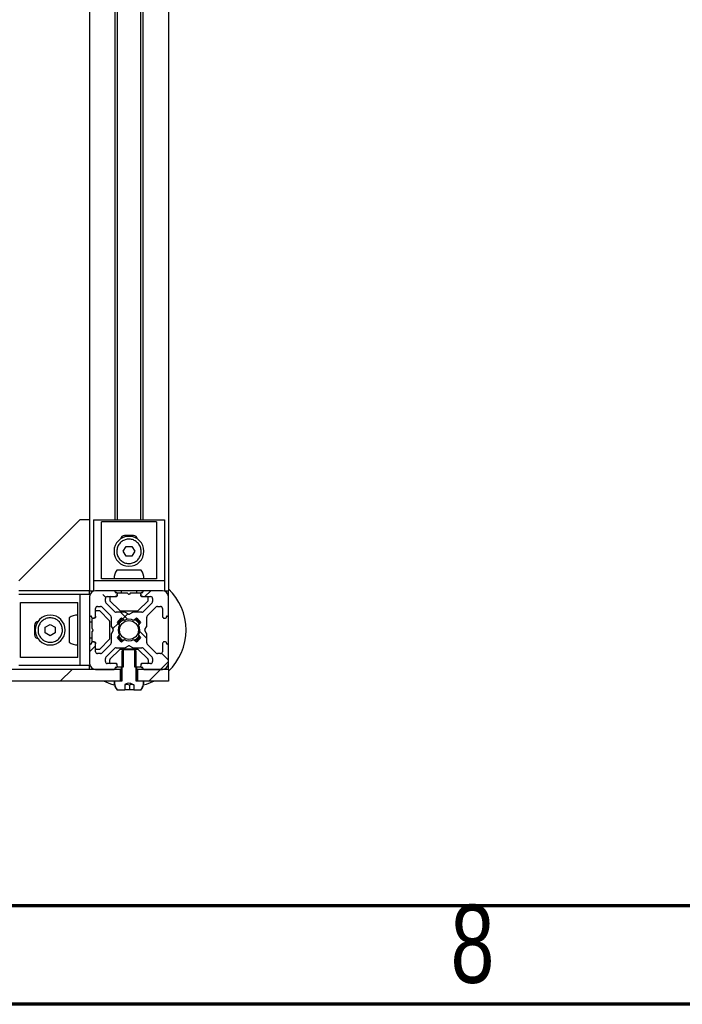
# Model space of a CAD drawing. Header units: millimetres. Extents: x 5 to 594, y 5 to 415.
# Tile 3 of 42: x 199 to 233, y 5 to 55. Entities that reach past the tile are written whole.
import ezdxf

# ---------------------------------------------------------------- set-up
doc = ezdxf.new("R2010")
doc.units = ezdxf.units.MM
doc.layers.add('NOTES', color=6, linetype='Continuous')
doc.layers.add('TRAIT-FINS', color=9, linetype='Continuous')
doc.layers.add('TRAIT-FORT', color=4, linetype='Continuous', lineweight=25)
doc.styles.add('SLDTEXTSTYLE0', font='TXT', dxfattribs={"width": 0.75})
pattern_1 = [(45, (0, 0), (-13.4704, 13.4704), []), (45, (4.49, 2e-323), (-13.4704, 13.4704), []), (45, (8.98, 4e-323), (-13.4704, 13.4704), []), (45, (13.47, 6e-323), (-13.4704, 13.4704), [])]

msp = doc.modelspace()

# ---------------------------------------------------------------- hatches: boundary and pattern name
at = {"layer": 'TRAIT-FINS'}
h = msp.add_hatch(dxfattribs=at)
h.set_pattern_fill('ANSI38', color=9, angle=3e-322, style=0)
edge = h.paths.add_edge_path(flags=0)
edge.add_arc((206.4529, 24.6879), 0.04, 90, 180, ccw=False)
edge.add_line((206.4529, 24.7279), (206.4729, 24.7279))
edge.add_arc((206.4729, 24.7679), 0.04, 270, 360)
edge.add_line((206.5129, 24.7679), (206.5129, 25.7179))
edge.add_arc((206.2129, 25.7179), 0.3, 0, 90)
edge.add_line((206.2129, 26.0179), (205.2629, 26.0179))
edge.add_arc((205.2629, 25.9779), 0.04, 90, 180)
edge.add_line((205.2229, 25.9779), (205.2229, 25.9579))
edge.add_arc((205.1829, 25.9579), 0.04, 270, 360, ccw=False)
edge.add_line((205.1829, 25.9179), (205.1529, 25.9179))
edge.add_arc((205.1529, 25.8779), 0.04, 90, 180)
edge.add_line((205.1129, 25.8779), (205.1129, 25.8179))
edge.add_arc((205.2129, 25.8179), 0.1, 180, 270)
edge.add_line((205.2129, 25.7179), (205.6129, 25.7179))
edge.add_arc((205.6129, 25.6179), 0.1, 0, 90, ccw=False)
edge.add_line((205.7129, 25.6179), (205.7129, 25.4715))
edge.add_arc((205.6129, 25.4715), 0.1, 315, 360, ccw=False)
edge.add_line((205.6836, 25.4008), (205.23, 24.9472))
edge.add_arc((205.1593, 25.0179), 0.1, 270, 315, ccw=False)
edge.add_line((205.1593, 24.9179), (204.7036, 24.9179))
edge.add_arc((204.7036, 24.8779), 0.04, 90, 120)
edge.add_line((204.6836, 24.9126), (204.5329, 24.8256))
edge.add_arc((204.5129, 24.8602), 0.04, 240, 300, ccw=False)
edge.add_line((204.4929, 24.8256), (204.3421, 24.9126))
edge.add_arc((204.3221, 24.8779), 0.04, 60, 90)
edge.add_line((204.3221, 24.9179), (203.8664, 24.9179))
edge.add_arc((203.8664, 25.0179), 0.1, 225, 270, ccw=False)
edge.add_line((203.7957, 24.9472), (203.3421, 25.4008))
edge.add_arc((203.4129, 25.4715), 0.1, 180, 225, ccw=False)
edge.add_line((203.3129, 25.4715), (203.3129, 25.6179))
edge.add_arc((203.4129, 25.6179), 0.1, 90, 180, ccw=False)
edge.add_line((203.4129, 25.7179), (203.8129, 25.7179))
edge.add_arc((203.8129, 25.8179), 0.1, 270, 360)
edge.add_line((203.9129, 25.8179), (203.9129, 25.8779))
edge.add_arc((203.8729, 25.8779), 0.04, 0, 90)
edge.add_line((203.8729, 25.9179), (203.8429, 25.9179))
edge.add_arc((203.8429, 25.9579), 0.04, 180, 270, ccw=False)
edge.add_line((203.8029, 25.9579), (203.8029, 25.9779))
edge.add_arc((203.7629, 25.9779), 0.04, 0, 90)
edge.add_line((203.7629, 26.0179), (202.8129, 26.0179))
edge.add_arc((202.8129, 25.7179), 0.3, 90, 180)
edge.add_line((202.5129, 25.7179), (202.5129, 24.7679))
edge.add_arc((202.5529, 24.7679), 0.04, 180, 270)
edge.add_line((202.5529, 24.7279), (202.5729, 24.7279))
edge.add_arc((202.5729, 24.6879), 0.04, 0, 90, ccw=False)
edge.add_line((202.6129, 24.6879), (202.6129, 24.6579))
edge.add_arc((202.6529, 24.6579), 0.04, 180, 270)
edge.add_line((202.6529, 24.6179), (202.7129, 24.6179))
edge.add_arc((202.7129, 24.7179), 0.1, 270, 360)
edge.add_line((202.8129, 24.7179), (202.8129, 25.1179))
edge.add_arc((202.9129, 25.1179), 0.1, 90, 180, ccw=False)
edge.add_line((202.9129, 25.2179), (203.0593, 25.2179))
edge.add_arc((203.0593, 25.1179), 0.1, 45, 90, ccw=False)
edge.add_line((203.13, 25.1887), (203.5836, 24.7351))
edge.add_arc((203.5129, 24.6644), 0.1, 0, 45, ccw=False)
edge.add_line((203.6129, 24.6644), (203.6129, 24.2087))
edge.add_arc((203.6529, 24.2087), 0.04, 180, 210)
edge.add_line((203.6182, 24.1887), (203.7052, 24.0379))
edge.add_arc((203.6706, 24.0179), 0.04, -30, 30, ccw=False)
edge.add_line((203.7052, 23.9979), (203.6182, 23.8472))
edge.add_arc((203.6529, 23.8272), 0.04, 150, 180)
edge.add_line((203.6129, 23.8272), (203.6129, 23.3715))
edge.add_arc((203.5129, 23.3715), 0.1, 315, 360, ccw=False)
edge.add_line((203.5836, 23.3008), (203.13, 22.8472))
edge.add_arc((203.0593, 22.9179), 0.1, 270, 315, ccw=False)
edge.add_line((203.0593, 22.8179), (202.9129, 22.8179))
edge.add_arc((202.9129, 22.9179), 0.1, 180, 270, ccw=False)
edge.add_line((202.8129, 22.9179), (202.8129, 23.3179))
edge.add_arc((202.7129, 23.3179), 0.1, 0, 90)
edge.add_line((202.7129, 23.4179), (202.6529, 23.4179))
edge.add_arc((202.6529, 23.3779), 0.04, 90, 180)
edge.add_line((202.6129, 23.3779), (202.6129, 23.3479))
edge.add_arc((202.5729, 23.3479), 0.04, 270, 360, ccw=False)
edge.add_line((202.5729, 23.3079), (202.5529, 23.3079))
edge.add_arc((202.5529, 23.2679), 0.04, 90, 180)
edge.add_line((202.5129, 23.2679), (202.5129, 22.3179))
edge.add_arc((202.8129, 22.3179), 0.3, 180, 270)
edge.add_line((202.8129, 22.0179), (203.7629, 22.0179))
edge.add_arc((203.7629, 22.0579), 0.04, 270, 360)
edge.add_line((203.8029, 22.0579), (203.8029, 22.0779))
edge.add_arc((203.8429, 22.0779), 0.04, 90, 180, ccw=False)
edge.add_line((203.8429, 22.1179), (203.8729, 22.1179))
edge.add_arc((203.8729, 22.1579), 0.04, 270, 360)
edge.add_line((203.9129, 22.1579), (203.9129, 22.2179))
edge.add_arc((203.8129, 22.2179), 0.1, 0, 90)
edge.add_line((203.8129, 22.3179), (203.4129, 22.3179))
edge.add_arc((203.4129, 22.4179), 0.1, 180, 270, ccw=False)
edge.add_line((203.3129, 22.4179), (203.3129, 22.5644))
edge.add_arc((203.4129, 22.5644), 0.1, 135, 180, ccw=False)
edge.add_line((203.3421, 22.6351), (203.7957, 23.0887))
edge.add_arc((203.8664, 23.0179), 0.1, 90, 135, ccw=False)
edge.add_line((203.8664, 23.1179), (204.3221, 23.1179))
edge.add_arc((204.3221, 23.1579), 0.04, 270, 300)
edge.add_line((204.3421, 23.1233), (204.4929, 23.2103))
edge.add_arc((204.5129, 23.1757), 0.04, 60, 120, ccw=False)
edge.add_line((204.5329, 23.2103), (204.6836, 23.1233))
edge.add_arc((204.7036, 23.1579), 0.04, 240, 270)
edge.add_line((204.7036, 23.1179), (205.1593, 23.1179))
edge.add_arc((205.1593, 23.0179), 0.1, 45, 90, ccw=False)
edge.add_line((205.23, 23.0887), (205.6836, 22.6351))
edge.add_arc((205.6129, 22.5644), 0.1, 0, 45, ccw=False)
edge.add_line((205.7129, 22.5644), (205.7129, 22.4179))
edge.add_arc((205.6129, 22.4179), 0.1, 270, 360, ccw=False)
edge.add_line((205.6129, 22.3179), (205.2129, 22.3179))
edge.add_arc((205.2129, 22.2179), 0.1, 90, 180)
edge.add_line((205.1129, 22.2179), (205.1129, 22.1579))
edge.add_arc((205.1529, 22.1579), 0.04, 180, 270)
edge.add_line((205.1529, 22.1179), (205.1829, 22.1179))
edge.add_arc((205.1829, 22.0779), 0.04, 0, 90, ccw=False)
edge.add_line((205.2229, 22.0779), (205.2229, 22.0579))
edge.add_arc((205.2629, 22.0579), 0.04, 180, 270)
edge.add_line((205.2629, 22.0179), (206.2129, 22.0179))
edge.add_arc((206.2129, 22.3179), 0.3, 270, 360)
edge.add_line((206.5129, 22.3179), (206.5129, 23.2679))
edge.add_arc((206.4729, 23.2679), 0.04, 0, 90)
edge.add_line((206.4729, 23.3079), (206.4529, 23.3079))
edge.add_arc((206.4529, 23.3479), 0.04, 180, 270, ccw=False)
edge.add_line((206.4129, 23.3479), (206.4129, 23.3779))
edge.add_arc((206.3729, 23.3779), 0.04, 0, 90)
edge.add_line((206.3729, 23.4179), (206.3129, 23.4179))
edge.add_arc((206.3129, 23.3179), 0.1, 90, 180)
edge.add_line((206.2129, 23.3179), (206.2129, 22.9179))
edge.add_arc((206.1129, 22.9179), 0.1, 270, 360, ccw=False)
edge.add_line((206.1129, 22.8179), (205.9664, 22.8179))
edge.add_arc((205.9664, 22.9179), 0.1, 225, 270, ccw=False)
edge.add_line((205.8957, 22.8472), (205.4421, 23.3008))
edge.add_arc((205.5129, 23.3715), 0.1, 180, 225, ccw=False)
edge.add_line((205.4129, 23.3715), (205.4129, 23.8272))
edge.add_arc((205.3729, 23.8272), 0.04, 0, 30)
edge.add_line((205.4075, 23.8472), (205.3205, 23.9979))
edge.add_arc((205.3551, 24.0179), 0.04, 150, 210, ccw=False)
edge.add_line((205.3205, 24.0379), (205.4075, 24.1887))
edge.add_arc((205.3729, 24.2087), 0.04, 330, 360)
edge.add_line((205.4129, 24.2087), (205.4129, 24.6644))
edge.add_arc((205.5129, 24.6644), 0.1, 135, 180, ccw=False)
edge.add_line((205.4421, 24.7351), (205.8957, 25.1887))
edge.add_arc((205.9664, 25.1179), 0.1, 90, 135, ccw=False)
edge.add_line((205.9664, 25.2179), (206.1129, 25.2179))
edge.add_arc((206.1129, 25.1179), 0.1, 0, 90, ccw=False)
edge.add_line((206.2129, 25.1179), (206.2129, 24.7179))
edge.add_arc((206.3129, 24.7179), 0.1, 180, 270)
edge.add_line((206.3129, 24.6179), (206.3729, 24.6179))
edge.add_arc((206.3729, 24.6579), 0.04, 270, 360)
edge.add_line((206.4129, 24.6579), (206.4129, 24.6879))
edge = h.paths.add_edge_path(flags=0)
edge.add_arc((204.5129, 24.0179), 0.55, 152.77268, 207.22732, ccw=False)
edge.add_line((204.0238, 24.2696), (203.9149, 24.4007))
edge.add_arc((204.5129, 24.0179), 0.71, 122.55044, 147.37362, ccw=False)
edge.add_line((204.1309, 24.6164), (204.2612, 24.507))
edge.add_arc((204.5129, 24.0179), 0.55, 62.77268, 117.22732, ccw=False)
edge.add_line((204.7645, 24.507), (204.8948, 24.6164))
edge.add_arc((204.5129, 24.0179), 0.71, 32.62638, 57.44956, ccw=False)
edge.add_line((205.1108, 24.4007), (205.0019, 24.2696))
edge.add_arc((204.5129, 24.0179), 0.55, -27.22732, 27.22732, ccw=False)
edge.add_line((205.0019, 23.7663), (205.1108, 23.6352))
edge.add_arc((204.5129, 24.0179), 0.71, 302.55044, 327.37362, ccw=False)
edge.add_line((204.8948, 23.4195), (204.7645, 23.5289))
edge.add_arc((204.5129, 24.0179), 0.55, 242.77268, 297.22732, ccw=False)
edge.add_line((204.2612, 23.5289), (204.1309, 23.4195))
edge.add_arc((204.5129, 24.0179), 0.71, 212.62638, 237.44956, ccw=False)
edge.add_line((203.9149, 23.6352), (204.0238, 23.7663))
h = msp.add_hatch(dxfattribs=at)
h.set_pattern_fill('DIN 201 acier et fonte', color=9, style=0, pattern_type=2)
h.set_pattern_definition(pattern_1)
edge = h.paths.add_edge_path(flags=0)
edge.add_line((203.5729, 22.3179), (203.8729, 22.3179))
edge.add_arc((203.8729, 22.2779), 0.04, 0, 90, ccw=False)
edge.add_line((203.9129, 22.2779), (203.9129, 22.1779))
edge.add_arc((203.9529, 22.1779), 0.04, 180, 270)
edge.add_line((203.9529, 22.1379), (204.2242, 22.1379))
edge.add_line((204.2242, 22.1379), (204.2242, 23.0379))
edge.add_line((204.2242, 23.0379), (204.0694, 23.0379))
edge.add_arc((204.0694, 22.9979), 0.04, 90, 135)
edge.add_line((204.0411, 23.0262), (203.5446, 22.5297))
edge.add_arc((203.5729, 22.5014), 0.04, 135, 180)
edge.add_line((203.5329, 22.5014), (203.5329, 22.3579))
edge.add_arc((203.5729, 22.3579), 0.04, 180, 270)
h = msp.add_hatch(dxfattribs=at)
h.set_pattern_fill('DIN 201 acier et fonte', color=9, style=0, pattern_type=2)
h.set_pattern_definition([(45, (0, 0), (-13.4704, 13.4704), []), (45, (4.49, 0), (-13.4704, 13.4704), []), (45, (8.98, 0), (-13.4704, 13.4704), []), (45, (13.47, 0), (-13.4704, 13.4704), [])])
edge = h.paths.add_edge_path(flags=0)
edge.add_line((204.7532, 21.2379), (204.7532, 20.9779))
edge.add_line((204.7532, 20.9779), (205.1116, 20.9779))
edge.add_spline(control_points=[(205.1116, 20.9779), (205.1395, 21.016), (205.164, 21.057), (205.1842, 21.0997), (205.2199, 21.1748), (205.243, 21.2572), (205.2517, 21.3399), (205.2545, 21.3658), (205.2558, 21.3919), (205.2558, 21.4179)], knot_values=[0.0092718, 0.0092718, 0.0092718, 0.0092718, 0.009979, 0.009979, 0.009979, 0.0112263, 0.0112263, 0.0112263, 0.0116122, 0.0116122, 0.0116122, 0.0116122], weights=[1, 1, 1, 1, 1, 1, 1, 1, 1, 1], degree=3, periodic=0)
edge.add_line((205.2558, 21.4179), (204.8795, 21.4179))
edge.add_line((204.8795, 21.4179), (204.8795, 22.9479))
edge.add_spline(control_points=[(204.8795, 22.9479), (204.8538, 22.9715), (204.8278, 22.9949), (204.8015, 23.0179)], knot_values=[0.0046012, 0.0046012, 0.0046012, 0.0046012, 0.0051251, 0.0051251, 0.0051251, 0.0051251], weights=[1, 1, 1, 1], degree=3, periodic=0)
edge.add_line((204.8015, 23.0179), (204.2242, 23.0179))
edge.add_spline(control_points=[(204.2242, 23.0179), (204.1979, 22.9949), (204.172, 22.9715), (204.1462, 22.9479)], knot_values=[0.0085126, 0.0085126, 0.0085126, 0.0085126, 0.0090343, 0.0090343, 0.0090343, 0.0090343], weights=[1, 1, 1, 1], degree=3, periodic=0)
edge.add_line((204.1462, 22.9479), (204.1462, 21.4179))
edge.add_line((204.1462, 21.4179), (203.7699, 21.4179))
edge.add_spline(control_points=[(203.7699, 21.4179), (203.7699, 21.3348), (203.7842, 21.2505), (203.8118, 21.172), (203.836, 21.103), (203.8709, 21.0369), (203.9142, 20.9779)], knot_values=[0, 0, 0, 0, 0.0012474, 0.0012474, 0.0012474, 0.0023443, 0.0023443, 0.0023443, 0.0023443], weights=[1, 1, 1, 1, 1, 1, 1], degree=3, periodic=0)
edge.add_line((203.9142, 20.9779), (204.3019, 20.9779))
edge.add_line((204.3019, 20.9779), (204.3019, 21.2518))
edge.add_spline(control_points=[(204.3019, 21.2518), (204.3222, 21.2611), (204.3428, 21.2701), (204.3637, 21.2783), (204.4052, 21.2947), (204.449, 21.3085), (204.4936, 21.3116), (204.5298, 21.3141), (204.5668, 21.3088), (204.6017, 21.299), (204.6541, 21.2843), (204.7041, 21.2615), (204.7532, 21.2379)], knot_values=[0.0002754, 0.0002754, 0.0002754, 0.0002754, 0.0006116, 0.0006116, 0.0006116, 0.0012866, 0.0012866, 0.0012866, 0.001835, 0.001835, 0.001835, 0.0026523, 0.0026523, 0.0026523, 0.0026523], weights=[1, 1, 1, 1, 1, 1, 1, 1, 1, 1, 1, 1, 1], degree=3, periodic=0)
h = msp.add_hatch(dxfattribs=at)
h.set_pattern_fill('DIN 201 acier et fonte', color=9, style=0, pattern_type=2)
h.set_pattern_definition(pattern_1)
edge = h.paths.add_edge_path(flags=0)
edge.add_line((205.1529, 22.3179), (205.4529, 22.3179))
edge.add_arc((205.4529, 22.3579), 0.04, 270, 360)
edge.add_line((205.4929, 22.3579), (205.4929, 22.5014))
edge.add_arc((205.4529, 22.5014), 0.04, 0, 45)
edge.add_line((205.4811, 22.5297), (204.9846, 23.0262))
edge.add_arc((204.9563, 22.9979), 0.04, 45, 90)
edge.add_line((204.9563, 23.0379), (204.8015, 23.0379))
edge.add_line((204.8015, 23.0379), (204.8015, 22.1379))
edge.add_line((204.8015, 22.1379), (205.0729, 22.1379))
edge.add_arc((205.0729, 22.1779), 0.04, 270, 360)
edge.add_line((205.1129, 22.1779), (205.1129, 22.2779))
edge.add_arc((205.1529, 22.2779), 0.04, 90, 180, ccw=False)
h = msp.add_hatch(dxfattribs=at)
h.set_pattern_fill('ANSI38', color=9, angle=3e-322, style=0)
h.paths.add_polyline_path([(204.0603, 21.4179), (204.0603, 22.0179), (148.9654, 22.0179), (148.9654, 21.4179)], flags=0)
h = msp.add_hatch(dxfattribs=at)
h.set_pattern_fill('ANSI38', color=9, angle=3e-322, style=0)
h.paths.add_polyline_path([(206.5129, 21.4179), (206.5129, 22.0179), (204.9654, 22.0179), (204.9654, 21.4179)], flags=0)

# ---------------------------------------------------------------- linework, layer by layer
at = {"color": 7, "linetype": 'Continuous', "lineweight": 18}
for p, q in [((10, 10), (584, 10)), ((5, 5), (589, 5))]:
    msp.add_line(p, q, dxfattribs=at)
at = {"color": 7, "linetype": 'Continuous', "lineweight": 70}
for p, q in [((584, 10), (10, 10)), ((589, 5), (5, 5))]:
    msp.add_line(p, q, dxfattribs=at)
at = {"layer": 'TRAIT-FORT', "color": 4, "linetype": 'Continuous', "lineweight": 25}
for p, q in [((206.5129, 100.0179), (206.5129, 26.0179)), ((202.5129, 96.4179), (202.5129, 29.6179)), ((203.8029, 29.6179), (203.8029, 96.4179)), ((203.9129, 96.4179), (203.9129, 29.6179)), ((205.1129, 29.6179), (205.1129, 96.4179)), ((205.2229, 96.4179), (205.2229, 29.6179)), ((202.0109, 29.6179), (198.9129, 26.5199)), ((202.5129, 29.6179), (202.0109, 29.6179)), ((202.5129, 29.6179), (202.5129, 26.0179)), ((202.7129, 29.6179), (202.7129, 26.5199)), ((202.7129, 29.6179), (206.3129, 29.6179)), ((205.9129, 29.5199), (203.1129, 29.5199)), ((203.1129, 26.6179), (203.1129, 29.5199)), ((205.9129, 29.5199), (205.9129, 26.6179)), ((206.3129, 29.6179), (206.3129, 26.5199)), ((204.7429, 28.8179), (204.2829, 28.8179)), ((204.2242, 28.0179), (204.3685, 28.2679)), ((204.3685, 27.7679), (204.2242, 28.0179)), ((204.3685, 28.2679), (204.6572, 28.2679)), ((204.6572, 28.2679), (204.8015, 28.0179)), ((204.8015, 28.0179), (204.6572, 27.7679)), ((204.6572, 27.7679), (204.3685, 27.7679)), ((206.3129, 26.5199), (202.7129, 26.5199)), ((202.7129, 26.5199), (202.7129, 26.0179)), ((205.9129, 26.6179), (203.1129, 26.6179)), ((206.3129, 26.5199), (206.3129, 26.0179)), ((202.5129, 26.0179), (198.9129, 26.0179)), ((202.5129, 26.0179), (202.7129, 26.0179)), ((202.5129, 25.8179), (202.5129, 26.0179)), ((203.7629, 26.0179), (202.8129, 26.0179)), ((205.2629, 26.0179), (203.7629, 26.0179)), ((204.1129, 26.0179), (204.1129, 25.8979)), ((204.9129, 25.8979), (204.9129, 26.0179)), ((206.2129, 26.0179), (205.2629, 26.0179)), ((206.3129, 26.0179), (206.5129, 26.0179)), ((206.5129, 25.7179), (206.5129, 26.0179)), ((202.0109, 25.8179), (198.9129, 25.8179)), ((202.0109, 25.8179), (202.0109, 22.2179)), ((202.5129, 25.8179), (202.0109, 25.8179)), ((202.5129, 25.7179), (202.5129, 24.7679)), ((203.3129, 25.4715), (203.3129, 25.6179)), ((203.4129, 25.7179), (203.8129, 25.7179)), ((203.5329, 25.6779), (203.5329, 25.5345)), ((203.8029, 25.9579), (203.8029, 25.9779)), ((203.8729, 25.7179), (203.8129, 25.7179)), ((203.8729, 25.9179), (203.8429, 25.9179)), ((203.9129, 25.8179), (203.9129, 25.8779)), ((203.9129, 25.8179), (203.9129, 25.7579)), ((204.4163, 25.8979), (203.9529, 25.8979)), ((204.4846, 25.8462), (204.4446, 25.8862)), ((204.5811, 25.8862), (204.5411, 25.8462)), ((205.0729, 25.8979), (204.6094, 25.8979)), ((205.1129, 25.8779), (205.1129, 25.8179)), ((205.1129, 25.7579), (205.1129, 25.8179)), ((205.1829, 25.9179), (205.1529, 25.9179)), ((205.2129, 25.7179), (205.1529, 25.7179)), ((205.2129, 25.7179), (205.6129, 25.7179)), ((205.2229, 25.9779), (205.2229, 25.9579)), ((205.4929, 25.5345), (205.4929, 25.6779)), ((205.7129, 25.6179), (205.7129, 25.4715)), ((206.5129, 24.7679), (206.5129, 25.7179)), ((199.0109, 22.6179), (199.0109, 25.4179)), ((199.0109, 25.4179), (201.9129, 25.4179)), ((201.9129, 22.6179), (201.9129, 25.4179)), ((202.8129, 24.7179), (202.8129, 25.1179)), ((202.9129, 25.2179), (203.0593, 25.2179)), ((203.13, 25.1887), (203.5836, 24.7351)), ((203.7957, 24.9472), (203.3421, 25.4008)), ((203.5446, 25.5062), (204.0411, 25.0097)), ((204.9846, 25.0097), (205.4811, 25.5062)), ((205.6836, 25.4008), (205.23, 24.9472)), ((205.4421, 24.7351), (205.8957, 25.1887)), ((205.9664, 25.2179), (206.1129, 25.2179)), ((206.2129, 25.1179), (206.2129, 24.7179)), ((202.5129, 24.7679), (202.5129, 23.2679)), ((202.5529, 24.7279), (202.5729, 24.7279)), ((202.6129, 24.6879), (202.6129, 24.6579)), ((202.6329, 24.5779), (202.6329, 24.1145)), ((202.6529, 24.6179), (202.7129, 24.6179)), ((202.7729, 24.6179), (202.7129, 24.6179)), ((202.8129, 24.7179), (202.8129, 24.6579)), ((202.9963, 24.9979), (202.8529, 24.9979)), ((203.5211, 24.4897), (203.0246, 24.9862)), ((203.6129, 24.6644), (203.6129, 24.2087)), ((204.3221, 24.9179), (203.8664, 24.9179)), ((204.0694, 24.9979), (204.9563, 24.9979)), ((204.2612, 24.507), (204.1309, 24.6164)), ((204.4929, 24.8256), (204.3421, 24.9126)), ((204.6836, 24.9126), (204.5329, 24.8256)), ((205.1593, 24.9179), (204.7036, 24.9179)), ((204.8948, 24.6164), (204.7645, 24.507)), ((205.4129, 24.2087), (205.4129, 24.6644)), ((206.3129, 24.6179), (206.3729, 24.6179)), ((206.4129, 24.6579), (206.4129, 24.6879)), ((206.4529, 24.7279), (206.4729, 24.7279)), ((206.5129, 23.2679), (206.5129, 24.7679)), ((199.7129, 24.2479), (199.7129, 23.7879)), ((200.2629, 24.1623), (200.5129, 24.3066)), ((200.2629, 23.8736), (200.2629, 24.1623)), ((200.5129, 24.3066), (200.7629, 24.1623)), ((200.7629, 24.1623), (200.7629, 23.8736)), ((202.6329, 24.4179), (202.5129, 24.4179)), ((202.6446, 24.0862), (202.6846, 24.0462)), ((203.5329, 23.5745), (203.5329, 24.4614)), ((203.6182, 24.1887), (203.7052, 24.0379)), ((203.9149, 24.4007), (204.0238, 24.2696)), ((205.0019, 24.2696), (205.1108, 24.4007)), ((205.3205, 24.0379), (205.4075, 24.1887)), ((200.5129, 23.7293), (200.2629, 23.8736)), ((200.7629, 23.8736), (200.5129, 23.7293)), ((202.5129, 23.6179), (202.6329, 23.6179)), ((202.6329, 23.9214), (202.6329, 23.4579)), ((202.6846, 23.9897), (202.6446, 23.9497)), ((203.0246, 23.0497), (203.5211, 23.5462)), ((203.6129, 23.8272), (203.6129, 23.3715)), ((203.7052, 23.9979), (203.6182, 23.8472)), ((204.0238, 23.7663), (203.9149, 23.6352)), ((204.1309, 23.4195), (204.2612, 23.5289)), ((204.7645, 23.5289), (204.8948, 23.4195)), ((205.1108, 23.6352), (205.0019, 23.7663)), ((205.4075, 23.8472), (205.3205, 23.9979)), ((205.4129, 23.3715), (205.4129, 23.8272)), ((202.5129, 23.2679), (202.5129, 22.3179)), ((202.5729, 23.3079), (202.5529, 23.3079)), ((202.6129, 23.3779), (202.6129, 23.3479)), ((202.7129, 23.4179), (202.6529, 23.4179)), ((202.7129, 23.4179), (202.7729, 23.4179)), ((202.8129, 23.3779), (202.8129, 23.3179)), ((202.8129, 22.9179), (202.8129, 23.3179)), ((202.8529, 23.0379), (202.9963, 23.0379)), ((203.5836, 23.3008), (203.13, 22.8472)), ((203.3421, 22.6351), (203.7957, 23.0887)), ((203.5446, 22.5297), (204.0411, 23.0262)), ((203.8664, 23.1179), (204.3221, 23.1179)), ((204.0694, 23.0379), (204.2242, 23.0379)), ((204.2242, 23.0179), (204.1462, 22.9479)), ((204.2242, 23.0379), (204.2242, 22.1379)), ((204.8015, 23.0379), (204.2242, 23.0379)), ((204.8015, 23.0179), (204.2242, 23.0179)), ((204.3421, 23.1233), (204.4929, 23.2103)), ((204.5329, 23.2103), (204.6836, 23.1233)), ((204.7036, 23.1179), (205.1593, 23.1179)), ((204.8015, 22.1379), (204.8015, 23.0379)), ((204.8015, 23.0379), (204.9563, 23.0379)), ((204.8795, 22.9479), (204.8015, 23.0179)), ((204.9846, 23.0262), (205.4811, 22.5297)), ((205.23, 23.0887), (205.6836, 22.6351)), ((205.8957, 22.8472), (205.4421, 23.3008)), ((206.2129, 23.3179), (206.2129, 22.9179)), ((206.3729, 23.4179), (206.3129, 23.4179)), ((206.4129, 23.3479), (206.4129, 23.3779)), ((206.4729, 23.3079), (206.4529, 23.3079)), ((206.5129, 22.3179), (206.5129, 23.2679)), ((201.9129, 22.6179), (199.0109, 22.6179)), ((203.0593, 22.8179), (202.9129, 22.8179)), ((203.3129, 22.4179), (203.3129, 22.5644)), ((204.1462, 22.9479), (204.1462, 21.4179)), ((204.8795, 21.4179), (204.8795, 22.9479)), ((205.7129, 22.5644), (205.7129, 22.4179)), ((206.1129, 22.8179), (205.9664, 22.8179)), ((204.0603, 22.0179), (148.9654, 22.0179)), ((202.0109, 22.2179), (198.9129, 22.2179)), ((202.5129, 22.2179), (202.0109, 22.2179)), ((202.5129, 22.0179), (202.5129, 22.2179)), ((202.8129, 22.0179), (203.7629, 22.0179)), ((203.8129, 22.3179), (203.4129, 22.3179)), ((203.5329, 22.3579), (203.5329, 22.5014)), ((203.8729, 22.3179), (203.5729, 22.3179)), ((203.8029, 22.0579), (203.8029, 22.0779)), ((203.8429, 22.1179), (203.8729, 22.1179)), ((203.9129, 22.1779), (203.9129, 22.2779)), ((203.9129, 22.1579), (203.9129, 22.2179)), ((204.2242, 22.1379), (203.9529, 22.1379)), ((204.0603, 22.0179), (204.0603, 21.4179)), ((204.1129, 22.0179), (204.0603, 22.0179)), ((204.1129, 22.1379), (204.1129, 21.4179)), ((205.0729, 22.1379), (204.8015, 22.1379)), ((204.9129, 21.4179), (204.9129, 22.1379)), ((204.9654, 22.0179), (204.9129, 22.0179)), ((204.9654, 21.4179), (204.9654, 22.0179)), ((206.5129, 22.0179), (204.9654, 22.0179)), ((205.1129, 22.2779), (205.1129, 22.1779)), ((205.1129, 22.2179), (205.1129, 22.1579)), ((205.4529, 22.3179), (205.1529, 22.3179)), ((205.1529, 22.1179), (205.1829, 22.1179)), ((205.6129, 22.3179), (205.2129, 22.3179)), ((205.2229, 22.0779), (205.2229, 22.0579)), ((205.2629, 22.0179), (206.2129, 22.0179)), ((205.4929, 22.5014), (205.4929, 22.3579)), ((206.5129, 22.0179), (206.5129, 22.3179)), ((206.5129, 22.0179), (206.5129, 21.4179)), ((204.0603, 21.4179), (148.9654, 21.4179)), ((204.1462, 21.4179), (203.7699, 21.4179)), ((204.3019, 21.2518), (204.3019, 20.9779)), ((204.5312, 21.2379), (204.5312, 20.9779)), ((204.7532, 21.2379), (204.7532, 20.9779)), ((205.2558, 21.4179), (204.8795, 21.4179)), ((206.5129, 21.4179), (204.9654, 21.4179)), ((203.9142, 20.9779), (204.3019, 20.9779)), ((204.5312, 20.9779), (204.3019, 20.9779)), ((204.7532, 20.9779), (204.5312, 20.9779)), ((204.7532, 20.9779), (205.1116, 20.9779)), ((205.1116, 20.9779), (205.1283, 20.9779))]:
    msp.add_line(p, q, dxfattribs=at)
at = {"layer": 'TRAIT-FORT', "color": 4, "linetype": 'Continuous', "lineweight": 25, "flags": 128}
for points in [[(204.1711, 24.5826), (204.0273, 24.465), (203.9486, 24.3602)], [(203.9893, 24.3111), (204.108, 24.4608), (204.22, 24.5416)], [(205.0772, 24.3602), (204.9984, 24.465), (204.8546, 24.5826)], [(205.0364, 23.7248), (204.9177, 23.5751), (204.8057, 23.4943)], [(203.7685, 21.2183), (203.5905, 21.2718), (203.2354, 21.4179)], [(205.7903, 21.4179), (205.3808, 21.2542), (205.2565, 21.2182)]]:
    msp.add_lwpolyline(points, dxfattribs=at)
at = {"layer": 'TRAIT-FORT', "color": 4, "linetype": 'Continuous', "lineweight": 25}
msp.add_circle((204.5129, 24.0179), 0.48, dxfattribs=at)
for centre, radius, start, end in [((204.5129, 28.0179), 0.76, 0, 180), ((204.2829, 28.6179), 0.2, 90, 171.95061), ((204.7429, 28.6179), 0.2, 8.04939, 90), ((204.5129, 28.0179), 0.76, 180, 0), ((204.5129, 26.6179), 0.76, 144.59636, 180), ((204.5129, 26.6179), 0.76, 0, 35.39802), ((202.8129, 25.7179), 0.3, 90, 180), ((203.7629, 25.9779), 0.04, 0, 90), ((205.2629, 25.9779), 0.04, 90, 180), ((206.2129, 25.7179), 0.3, 0, 90), ((204.5129, 24.0179), 2.8969, 313.662, 46.338), ((203.4129, 25.6179), 0.1, 90, 180), ((203.5729, 25.6779), 0.04, 90, 180), ((203.5729, 25.5345), 0.04, 180, 225), ((203.8429, 25.9579), 0.04, 180, 270), ((203.8129, 25.8179), 0.1, 270, 0), ((203.8729, 25.8779), 0.04, 0, 90), ((203.8729, 25.7579), 0.04, 270, 0), ((203.9529, 25.8579), 0.04, 90, 180), ((204.4163, 25.8579), 0.04, 45, 90), ((204.5129, 25.8745), 0.04, 225, 315), ((204.6094, 25.8579), 0.04, 90, 135), ((205.0729, 25.8579), 0.04, 0, 90), ((205.1529, 25.8779), 0.04, 90, 180), ((205.2129, 25.8179), 0.1, 180, 270), ((205.1529, 25.7579), 0.04, 180, 270), ((205.1829, 25.9579), 0.04, 270, 0), ((205.4529, 25.6779), 0.04, 0, 90), ((205.4529, 25.5345), 0.04, 315, 0), ((205.6129, 25.6179), 0.1, 0, 90), ((202.9129, 25.1179), 0.1, 90, 180), ((203.0593, 25.1179), 0.1, 45, 90), ((203.4129, 25.4715), 0.1, 180, 225), ((205.6129, 25.4715), 0.1, 315, 0), ((205.9664, 25.1179), 0.1, 90, 135), ((206.1129, 25.1179), 0.1, 0, 90), ((200.5129, 24.0179), 0.76, 90, 270), ((200.5129, 24.0179), 0.76, 270, 90), ((201.9129, 24.0179), 0.76, 90, 125.39802), ((202.5529, 24.7679), 0.04, 180, 270), ((202.5729, 24.6879), 0.04, 0, 90), ((202.6529, 24.6579), 0.04, 180, 270), ((202.6729, 24.5779), 0.04, 90, 180), ((202.7129, 24.7179), 0.1, 270, 0), ((202.7729, 24.6579), 0.04, 270, 0), ((202.8529, 24.9579), 0.04, 90, 180), ((202.9963, 24.9579), 0.04, 45, 90), ((203.5129, 24.6644), 0.1, 0, 45), ((203.8664, 25.0179), 0.1, 225, 270), ((204.5129, 24.0179), 0.71, 122.55044, 147.37362), ((204.0694, 25.0379), 0.04, 225, 270), ((204.5129, 24.0179), 0.55, 62.77268, 117.22732), ((204.3221, 24.8779), 0.04, 60, 90), ((204.5129, 24.8602), 0.04, 240, 300), ((204.7036, 24.8779), 0.04, 90, 120), ((204.5129, 24.0179), 0.6, 29.24663, 60.78239), ((204.5129, 24.0179), 0.71, 32.62638, 57.44956), ((204.9563, 25.0379), 0.04, 270, 315), ((205.1593, 25.0179), 0.1, 270, 315), ((205.5129, 24.6644), 0.1, 135, 180), ((206.3129, 24.7179), 0.1, 180, 270), ((206.3729, 24.6579), 0.04, 270, 0), ((206.4529, 24.6879), 0.04, 90, 180), ((206.4729, 24.7679), 0.04, 270, 0), ((199.9129, 24.2479), 0.2, 90, 180), ((202.6729, 24.1145), 0.04, 180, 225), ((202.6563, 24.0179), 0.04, 315, 45), ((203.4929, 24.4614), 0.04, 0, 45), ((203.6529, 24.2087), 0.04, 180, 210), ((203.6706, 24.0179), 0.04, 330, 30), ((204.5129, 24.0179), 0.55, 152.77268, 207.22732), ((204.5129, 24.0179), 0.55, 332.77268, 27.22732), ((205.3551, 24.0179), 0.04, 150, 210), ((205.3729, 24.2087), 0.04, 330, 0), ((199.9129, 23.7879), 0.2, 180, 270), ((202.6729, 23.9214), 0.04, 135, 180), ((203.4929, 23.5745), 0.04, 315, 0), ((203.6529, 23.8272), 0.04, 150, 180), ((204.5129, 24.0179), 0.71, 212.62638, 237.44956), ((204.5129, 24.0179), 0.66, 211.23889, 238.81802), ((204.5129, 24.0179), 0.6, 209.24663, 240.78239), ((204.5129, 24.0179), 0.55, 242.77268, 297.22732), ((204.5129, 24.0179), 0.66, 301.18198, 328.76111), ((204.5129, 24.0179), 0.71, 302.55044, 327.37362), ((205.3729, 23.8272), 0.04, 0, 30), ((201.9129, 24.0179), 0.76, 234.58545, 270), ((202.5529, 23.2679), 0.04, 90, 180), ((202.5729, 23.3479), 0.04, 270, 0), ((202.6529, 23.3779), 0.04, 90, 180), ((202.6729, 23.4579), 0.04, 180, 270), ((202.7129, 23.3179), 0.1, 0, 90), ((202.7729, 23.3779), 0.04, 0, 90), ((202.8529, 23.0779), 0.04, 180, 270), ((202.9963, 23.0779), 0.04, 270, 315), ((203.5129, 23.3715), 0.1, 315, 0), ((203.8664, 23.0179), 0.1, 90, 135), ((204.0694, 22.9979), 0.04, 90, 135), ((204.3221, 23.1579), 0.04, 270, 300), ((204.5129, 23.1757), 0.04, 60, 120), ((204.7036, 23.1579), 0.04, 240, 270), ((204.9563, 22.9979), 0.04, 45, 90), ((205.1593, 23.0179), 0.1, 45, 90), ((205.5129, 23.3715), 0.1, 180, 225), ((206.3129, 23.3179), 0.1, 90, 180), ((206.3729, 23.3779), 0.04, 0, 90), ((206.4529, 23.3479), 0.04, 180, 270), ((206.4729, 23.2679), 0.04, 0, 90), ((202.9129, 22.9179), 0.1, 180, 270), ((203.0593, 22.9179), 0.1, 270, 315), ((203.4129, 22.5644), 0.1, 135, 180), ((203.5729, 22.5014), 0.04, 135, 180), ((205.4529, 22.5014), 0.04, 0, 45), ((205.6129, 22.5644), 0.1, 0, 45), ((205.9664, 22.9179), 0.1, 225, 270), ((206.1129, 22.9179), 0.1, 270, 0), ((202.8129, 22.3179), 0.3, 180, 270), ((203.4129, 22.4179), 0.1, 180, 270), ((203.5729, 22.3579), 0.04, 180, 270), ((203.7629, 22.0579), 0.04, 270, 0), ((203.8429, 22.0779), 0.04, 90, 180), ((203.8129, 22.2179), 0.1, 0, 90), ((203.8729, 22.2779), 0.04, 0, 90), ((203.8729, 22.1579), 0.04, 270, 0), ((203.9529, 22.1779), 0.04, 180, 270), ((205.0729, 22.1779), 0.04, 270, 0), ((205.1529, 22.2779), 0.04, 90, 180), ((205.2129, 22.2179), 0.1, 90, 180), ((205.1529, 22.1579), 0.04, 180, 270), ((205.1829, 22.0779), 0.04, 0, 90), ((205.2629, 22.0579), 0.04, 180, 270), ((205.4529, 22.3579), 0.04, 270, 0), ((205.6129, 22.4179), 0.1, 270, 0), ((206.2129, 22.3179), 0.3, 270, 0)]:
    msp.add_arc(centre, radius, start, end, dxfattribs=at)
for points, knots in [([(203.8932, 28.0179), (203.9, 28.0876), (203.9137, 28.227), (204.0206, 28.4125), (204.1779, 28.5535), (204.3743, 28.6341), (204.586, 28.6452), (204.7895, 28.5857), (204.9618, 28.4621), (205.0835, 28.2886), (205.1278, 28.1307), (205.1362, 27.9704), (205.1088, 27.8088), (205.006, 27.6235), (204.8476, 27.4824), (204.6515, 27.4018), (204.4397, 27.3906), (204.2362, 27.4502), (204.0638, 27.5738), (203.9426, 27.7473), (203.8969, 27.9051), (203.8939, 27.9962), (203.8932, 28.0179)], [0, 0, 0, 0, 0.0536862, 0.1073725, 0.1610587, 0.2147449, 0.2684311, 0.3221174, 0.3758036, 0.4294898, 0.483176, 0.5, 0.5536862, 0.6073725, 0.6610587, 0.7147449, 0.7684311, 0.8221174, 0.8758036, 0.9294898, 0.983176, 1, 1, 1, 1]), ([(205.1322, 27.0579), (205.1254, 27.0579), (205.1117, 27.0579), (205.0051, 27.0579), (204.8479, 27.0579), (204.6514, 27.0579), (204.4397, 27.0579), (204.2362, 27.0579), (204.0638, 27.0579), (203.9426, 27.0579), (203.8969, 27.0579), (203.8939, 27.0579), (203.8932, 27.0579)], [0, 0, 0, 0, 0.1063997, 0.2138892, 0.3213786, 0.4288681, 0.5363575, 0.643847, 0.7513365, 0.8588259, 0.9663154, 1, 1, 1, 1]), ([(200.5129, 24.6376), (200.5825, 24.6308), (200.7219, 24.6171), (200.9074, 24.5102), (201.0484, 24.3529), (201.129, 24.1565), (201.1402, 23.9448), (201.0806, 23.7413), (200.957, 23.569), (200.7835, 23.4473), (200.6256, 23.403), (200.4653, 23.3946), (200.3037, 23.422), (200.1184, 23.5248), (199.9773, 23.6832), (199.8967, 23.8793), (199.8856, 24.0911), (199.9451, 24.2946), (200.0687, 24.467), (200.2423, 24.5882), (200.4, 24.634), (200.4911, 24.6369), (200.5129, 24.6376)], [0, 0, 0, 0, 0.0536862, 0.1073725, 0.1610587, 0.2147449, 0.2684311, 0.3221174, 0.3758036, 0.4294898, 0.483176, 0.5, 0.5536862, 0.6073725, 0.6610587, 0.7147449, 0.7684311, 0.8221174, 0.8758036, 0.9294898, 0.983176, 1, 1, 1, 1]), ([(201.4729, 24.6376), (201.4729, 24.6308), (201.4729, 24.6171), (201.4729, 24.5102), (201.4729, 24.3529), (201.4729, 24.1565), (201.4729, 23.9449), (201.4729, 23.7412), (201.4729, 23.5695), (201.4729, 23.4452), (201.4729, 23.4085), (201.4729, 23.3947), (201.4729, 23.3985), (201.4729, 23.3986)], [0, 0, 0, 0, 0.1072698, 0.2145397, 0.3218095, 0.4290793, 0.5363492, 0.643619, 0.7508889, 0.8581587, 0.9654285, 0.9990443, 1, 1, 1, 1]), ([(203.7529, 21.4179), (203.7592, 21.3427), (203.7681, 21.2364), (203.8236, 21.0886), (203.8674, 21.0193), (203.8947, 20.9761)], [0, 0, 0, 0, 0.4785297, 0.6753139, 1, 1, 1, 1]), ([(203.7699, 21.4179), (203.7772, 21.3337), (203.791, 21.1754), (203.8749, 21.0409), (203.9142, 20.9779)], [0, 0, 0, 0, 0.5320344, 1, 1, 1, 1]), ([(204.7532, 21.2379), (204.7039, 21.2614), (204.6217, 21.3005), (204.4845, 21.3203), (204.3835, 21.2881), (204.3223, 21.2609), (204.3019, 21.2518)], [0, 0, 0, 0, 0.3448662, 0.5747779, 0.857979, 1, 1, 1, 1]), ([(204.3019, 21.2426), (204.3383, 21.2515), (204.4149, 21.27), (204.4912, 21.249), (204.5312, 21.2379)], [0, 0, 0, 0, 0.47529447, 1, 1, 1, 1]), ([(204.5312, 21.2379), (204.5741, 21.2496), (204.6544, 21.2714), (204.7343, 21.2486), (204.7715, 21.2379)], [0, 0, 0, 0, 0.5347467, 1, 1, 1, 1]), ([(205.1116, 20.9779), (205.1373, 21.0176), (205.2085, 21.1272), (205.2513, 21.2828), (205.255, 21.3919), (205.2558, 21.4179)], [0, 0, 0, 0, 0.3020621, 0.8334696, 1, 1, 1, 1]), ([(205.1275, 20.9785), (205.1455, 21.0024), (205.1891, 21.0602), (205.2356, 21.1731), (205.2679, 21.2969), (205.2714, 21.3818), (205.2729, 21.4179)], [0, 0, 0, 0, 0.1902144, 0.4595634, 0.7703678, 1, 1, 1, 1])]:
    msp.add_open_spline(points, degree=3, knots=knots, dxfattribs=at)

# ---------------------------------------------------------------- texts
at = {"layer": 'NOTES', "color": 211, "insert": (221.96, 10.0602), "char_height": 3.9688, "attachment_point": 2, "style": 'SLDTEXTSTYLE0'}
msp.add_mtext('8', dxfattribs=at)

doc.saveas('drawing.dxf')
